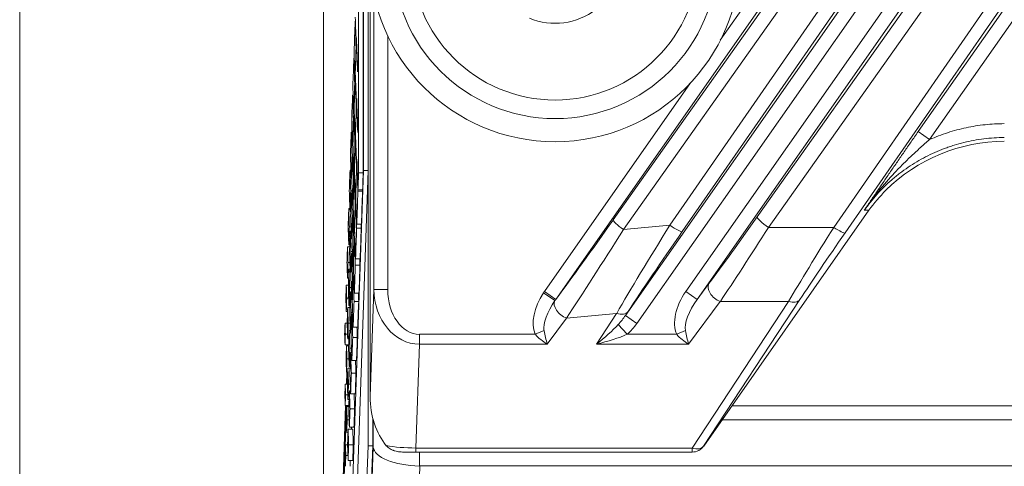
# Model space of a CAD drawing. Header units: millimetres. Extents: x 4 to 836, y 5 to 589.
# Tile 78 of 95: x 646 to 668, y 338 to 347. Entities that reach past the tile are written whole.
import ezdxf

# ---------------------------------------------------------------- set-up
doc = ezdxf.new("R2010")
doc.units = ezdxf.units.MM
doc.layers.add('1', color=7, linetype='Continuous', true_color=0xffffff)

msp = doc.modelspace()

# ---------------------------------------------------------------- linework, layer by layer
at = {"layer": '1', "color": 251, "linetype": 'Continuous', "lineweight": 18}
msp.add_line((646.494, 292.379), (646.494, 414.083), dxfattribs=at)
at = {"layer": '1', "color": 252, "linetype": 'Continuous', "lineweight": 18}
for p, q in [((653.051, 325.299), (653.051, 404.933)), ((698.233, 338.984), (661.868, 338.984)), ((661.659, 338.684), (698.443, 338.684)), ((704.968, 337.684), (655.134, 337.684))]:
    msp.add_line(p, q, dxfattribs=at)
at = {"layer": '1', "color": 27, "linetype": 'Continuous', "lineweight": 13}
for p, q in [((660.526, 342.882), (670.753, 357.646)), ((671.024, 357.508), (660.797, 342.745)), ((659.57, 340.934), (671.126, 357.437)), ((671.371, 357.265), (659.815, 340.762)), ((661.617, 346.873), (668.711, 357.004)), ((668.956, 356.832), (658.065, 341.278)), ((659.305, 342.995), (669.051, 356.765)), ((669.272, 356.559), (659.526, 342.788)), ((660.872, 341.45), (671.443, 356.547)), ((671.689, 356.375), (661.117, 341.278)), ((662.412, 343.06), (671.787, 356.307)), ((672.032, 356.083), (662.658, 342.836)), ((664.066, 342.836), (672.632, 355.202)), ((672.878, 355.082), (664.312, 342.716)), ((665.889, 344.902), (672.937, 354.968)), ((673.183, 354.796), (666.134, 344.73)), ((654.141, 341.492), (654.141, 347.841)), ((654.44, 346.962), (654.44, 341.492)), ((657.82, 341.45), (660.972, 345.952)), ((666.134, 344.73), (665.889, 344.902)), ((659.526, 342.788), (660.526, 342.882)), ((662.658, 342.836), (664.066, 342.836)), ((661.117, 341.278), (661.371, 341.62)), ((654.06, 339.182), (654.141, 341.492)), ((654.44, 341.492), (654.141, 341.492)), ((658.048, 341.254), (657.799, 341.42)), ((658.065, 341.278), (657.82, 341.45)), ((660.872, 341.45), (661.117, 341.278)), ((661.617, 341.236), (660.933, 340.314)), ((661.009, 338.072), (663.09, 341.236)), ((663.335, 341.276), (661.255, 338.112)), ((663.09, 341.236), (661.617, 341.236)), ((659.38, 340.978), (658.298, 340.876)), ((658.943, 340.314), (659.38, 340.978)), ((659.625, 341.018), (659.57, 340.934)), ((659.815, 340.762), (659.57, 340.934)), ((658.298, 340.876), (657.881, 340.314)), ((659.609, 340.527), (659.416, 340.74)), ((655.124, 340.527), (657.624, 340.527)), ((655.124, 340.527), (655.124, 340.314)), ((657.624, 340.527), (657.812, 340.607)), ((659.609, 340.527), (660.676, 340.527)), ((660.676, 340.527), (660.864, 340.607)), ((655.124, 340.314), (655.045, 338.072)), ((657.881, 340.314), (655.124, 340.314)), ((660.933, 340.314), (658.943, 340.314)), ((655.045, 338.072), (655.045, 337.984)), ((655.045, 338.072), (661.009, 338.072)), ((661.009, 338.072), (661.009, 337.984)), ((661.255, 338.112), (661.258, 338.112))]:
    msp.add_line(p, q, dxfattribs=at)
at = {"layer": '1', "color": 18, "linetype": 'Continuous', "lineweight": 18}
for p, q in [((654.015, 352.935), (654.015, 338.118)), ((653.574, 340.279), (653.574, 340.301)), ((653.545, 339.453), (653.554, 339.708)), ((653.433, 336.262), (653.528, 338.989)), ((654.115, 338.72), (654.115, 338.118)), ((654.015, 338.118), (653.474, 322.618)), ((654.115, 338.118), (653.574, 322.618)), ((654.015, 338.118), (654.115, 338.118))]:
    msp.add_line(p, q, dxfattribs=at)
at = {"layer": '1', "color": 7, "linetype": 'Continuous', "lineweight": 18}
for p, q in [((653.915, 349.435), (653.915, 344.061)), ((654.015, 349.435), (654.015, 344.061)), ((653.915, 344.061), (653.31, 326.735)), ((654.015, 344.061), (653.41, 326.735)), ((654.015, 344.061), (653.915, 344.061)), ((653.566, 339.453), (653.575, 339.708)), ((653.486, 337.14), (653.55, 338.989))]:
    msp.add_line(p, q, dxfattribs=at)
at = {"layer": '1', "color": 27, "linetype": 'Continuous', "lineweight": 18}
for p, q in [((654.06, 348.414), (654.06, 339.182)), ((664.824, 343.205), (661.258, 338.112)), ((655.045, 337.984), (654.809, 337.984)), ((661.009, 337.984), (655.045, 337.984)), ((661.012, 337.984), (661.009, 337.984))]:
    msp.add_line(p, q, dxfattribs=at)
at = {"layer": '1', "color": 163, "linetype": 'Continuous', "lineweight": 18}
for p, q in [((653.741, 347.286), (653.735, 347.286)), ((653.766, 346.885), (653.763, 346.885)), ((653.757, 346.713), (653.755, 346.713)), ((653.759, 346.774), (653.759, 346.774)), ((653.717, 346.488), (653.707, 346.488)), ((653.736, 346.055), (653.732, 346.055)), ((653.743, 346.059), (653.736, 346.059)), ((653.732, 345.941), (653.726, 345.941)), ((653.693, 345.69), (653.679, 345.69)), ((653.762, 345.401), (653.759, 345.401)), ((653.764, 345.462), (653.763, 345.462)), ((653.77, 345.573), (653.768, 345.573)), ((653.707, 345.168), (653.697, 345.168)), ((653.716, 345.336), (653.705, 345.336)), ((653.719, 345.234), (653.709, 345.234)), ((653.668, 344.892), (653.651, 344.892)), ((653.741, 344.743), (653.736, 344.743)), ((653.747, 344.748), (653.741, 344.748)), ((653.689, 344.616), (653.678, 344.616)), ((653.737, 344.629), (653.731, 344.629)), ((653.682, 344.396), (653.668, 344.396)), ((653.696, 344.408), (653.682, 344.408)), ((653.768, 344.151), (653.768, 344.151)), ((653.775, 344.262), (653.772, 344.262)), ((653.645, 344.068), (653.624, 344.068)), ((653.665, 343.897), (653.651, 343.897)), ((653.72, 344.024), (653.709, 344.024)), ((653.724, 343.922), (653.714, 343.922)), ((653.766, 344.089), (653.764, 344.089)), ((653.909, 344.016), (653.809, 344.016)), ((653.712, 343.856), (653.702, 343.856)), ((653.671, 343.623), (653.64, 343.623)), ((653.673, 343.582), (653.655, 343.582)), ((653.895, 343.615), (653.795, 343.615)), ((653.896, 343.649), (653.796, 343.649)), ((653.622, 343.242), (653.597, 343.242)), ((653.693, 343.305), (653.682, 343.305)), ((653.741, 343.317), (653.735, 343.317)), ((653.745, 343.431), (653.741, 343.431)), ((653.751, 343.436), (653.745, 343.436)), ((653.641, 343.178), (653.624, 343.178)), ((653.686, 343.084), (653.673, 343.084)), ((653.7, 343.096), (653.687, 343.096)), ((653.646, 342.85), (653.611, 342.85)), ((653.867, 342.816), (653.767, 342.816)), ((653.87, 342.904), (653.77, 342.904)), ((653.65, 342.756), (653.629, 342.756)), ((653.725, 342.712), (653.714, 342.712)), ((653.728, 342.61), (653.718, 342.61)), ((653.617, 342.417), (653.57, 342.417)), ((653.618, 342.459), (653.597, 342.459)), ((653.669, 342.585), (653.655, 342.585)), ((653.716, 342.544), (653.706, 342.544)), ((653.676, 342.311), (653.644, 342.311)), ((653.677, 342.27), (653.66, 342.27)), ((653.621, 342.078), (653.582, 342.078)), ((653.698, 341.993), (653.687, 341.993)), ((653.839, 342.018), (653.739, 342.018)), ((653.844, 342.159), (653.744, 342.159)), ((653.626, 341.931), (653.602, 341.931)), ((653.646, 341.866), (653.629, 341.866)), ((653.691, 341.772), (653.677, 341.772)), ((653.705, 341.784), (653.691, 341.784)), ((653.59, 341.591), (653.543, 341.591)), ((653.595, 341.739), (653.57, 341.739)), ((653.651, 341.539), (653.615, 341.539)), ((653.654, 341.445), (653.633, 341.445)), ((653.818, 341.414), (653.718, 341.414)), ((653.596, 341.305), (653.553, 341.305)), ((653.623, 341.147), (653.602, 341.147)), ((653.674, 341.273), (653.66, 341.273)), ((653.811, 341.233), (653.711, 341.233)), ((653.572, 341.02), (653.543, 341.02)), ((653.621, 341.105), (653.575, 341.105)), ((653.68, 340.999), (653.649, 340.999)), ((653.682, 340.959), (653.664, 340.959)), ((653.563, 340.765), (653.516, 340.765)), ((653.626, 340.766), (653.586, 340.766)), ((653.571, 340.533), (653.524, 340.533)), ((653.631, 340.619), (653.606, 340.619)), ((653.65, 340.554), (653.633, 340.554)), ((653.791, 340.681), (653.691, 340.681)), ((653.595, 340.301), (653.516, 340.301)), ((653.594, 340.279), (653.548, 340.279)), ((653.599, 340.428), (653.575, 340.428)), ((653.782, 340.46), (653.682, 340.46)), ((653.655, 340.227), (653.62, 340.227)), ((653.658, 340.133), (653.637, 340.133)), ((653.601, 339.994), (653.558, 339.994)), ((653.764, 339.962), (653.664, 339.962)), ((653.576, 339.708), (653.548, 339.708)), ((653.626, 339.793), (653.579, 339.793)), ((653.627, 339.835), (653.606, 339.835)), ((653.753, 339.688), (653.653, 339.688)), ((653.567, 339.453), (653.521, 339.453)), ((653.63, 339.454), (653.591, 339.454)), ((653.575, 339.221), (653.529, 339.221)), ((653.635, 339.307), (653.611, 339.307)), ((653.737, 339.242), (653.637, 339.242)), ((653.604, 339.116), (653.579, 339.116)), ((653.599, 338.989), (653.521, 338.989)), ((653.599, 338.967), (653.552, 338.967)), ((653.724, 338.915), (653.624, 338.915)), ((653.605, 338.682), (653.562, 338.682)), ((653.581, 338.397), (653.552, 338.397)), ((653.683, 338.481), (653.584, 338.481)), ((653.71, 338.523), (653.611, 338.523)), ((653.572, 338.142), (653.525, 338.142)), ((653.695, 338.143), (653.595, 338.143)), ((653.58, 337.909), (653.533, 337.909)), ((653.683, 337.804), (653.584, 337.804))]:
    msp.add_line(p, q, dxfattribs=at)
at = {"layer": '1', "color": 252, "linetype": 'Continuous', "lineweight": 13}
for p, q in [((654.124, 338.098), (654.124, 338.686)), ((653.583, 322.612), (654.124, 338.098)), ((655.123, 337.984), (655.123, 337.684)), ((655.134, 337.684), (654.583, 321.905))]:
    msp.add_line(p, q, dxfattribs=at)
at = {"layer": '1', "color": 9, "linetype": 'Continuous', "lineweight": 18}
for radius in [4, 3.5]:
    msp.add_circle((658.051, 348.684), radius, dxfattribs=at)
at = {"layer": '1', "color": 9, "linetype": 'Continuous', "lineweight": 13}
msp.add_circle((658.051, 348.684), 3.1, dxfattribs=at)
at = {"layer": '1', "color": 9, "linetype": 'Continuous', "lineweight": 18}
msp.add_arc((658.051, 348.684), 1.443, 247.4773, 307.4773, dxfattribs=at)
at = {"layer": '1', "color": 27, "linetype": 'Continuous', "lineweight": 13}
for centre, major_axis, ratio, start_param, end_param in [((662.627, 343.529), (-1.892, -2.699), 0.028594, 0.805442, 1.416307), ((662.658, 342.888), (0.245, -0.173), 0.14246, 3.176859, 4.812872), ((659.402, 343.296), (-2.045, -2.904), 0.026719, 0.821241, 1.485555), ((659.551, 342.823), (-0.245, 0.173), 0.14241, 0.035266, 1.570615), ((660.892, 343.242), (-1.998, -3.201), 0.031993, 4.844909, 5.517802), ((660.551, 342.917), (0.247, -0.171), 0.142401, 4.710776, 6.247919), ((662.873, 343.357), (-1.892, -3), 0.027453, 0.802715, 1.413581), ((664.508, 343.357), (-1.892, -3), 0.027453, 4.904239, 5.515104), ((664.066, 342.888), (0.247, -0.171), 0.14345, 4.81143, 6.247914), ((659.648, 343.124), (-2.016, -3.203), 0.020276, 0.805409, 1.478302), ((661.137, 343.07), (-2.026, -2.902), 0.026683, 4.84311, 5.516003), ((664.753, 343.185), (-1.892, -2.699), 0.028594, 4.906965, 5.517831), ((661.617, 341.448), (0.241, -0.179), 0.626002, 3.186361, 5.147662), ((655.141, 341.516), (-0.042, -1.202), 0.831726, 4.761749, 6.307865), ((655.141, 341.516), (0.035, 0.99), 0.706891, 1.620157, 3.166273), ((658.326, 341.127), (0.572, 0.769), 0.626002, 1.65348, 2.791467), ((661.378, 341.127), (0.572, 0.769), 0.626002, 1.615564, 2.791467), ((658.326, 341.127), (-0.46, -0.619), 0.389276, 4.795073, 5.93306), ((658.298, 341.088), (-0.241, 0.179), 0.626002, 0.082684, 2.006069), ((661.378, 341.127), (-0.46, -0.619), 0.389276, 4.757157, 5.93306), ((663.09, 341.448), (0.251, -0.165), 0.641183, 5.111399, 6.237691), ((659.38, 341.19), (0.251, -0.165), 0.641183, 5.111399, 6.237691), ((659.338, 341.127), (-0.408, -0.621), 0.403543, 1.184408, 1.525302), ((658.943, 340.527), (-0.66, -0.541), 0.194741, 1.41266, 2.198058), ((659.338, 341.127), (-0.514, -0.782), 0.641183, 1.184408, 1.525302), ((657.881, 340.527), (-0.346, 0.265), 0.403982, 1.08556, 1.870958), ((657.881, 340.527), (-0.083, 0.388), 0.13042, 1.335051, 2.120449), ((658.943, 340.527), (-0.939, -0.223), 0.214071, 1.520116, 2.305514), ((660.933, 340.527), (-0.346, 0.265), 0.403982, 1.08556, 1.870958), ((660.933, 340.527), (-0.083, 0.388), 0.13042, 1.335051, 2.120449), ((655.028, 338.284), (-1, 0.009), 0.211935, 0.902631, 1.590052), ((661.009, 338.284), (0, 0.3), 0.999093, 3.141593, 4.10195), ((661.009, 338.284), (-0.251, 0.165), 0.641183, 1.969807, 3.096099)]:
    msp.add_ellipse(centre, major_axis=major_axis, ratio=ratio, start_param=start_param, end_param=end_param, dxfattribs=at)
at = {"layer": '1', "color": 27, "linetype": 'Continuous', "lineweight": 18}
for centre, major_axis, ratio, start_param, end_param in [((655.061, 339.216), (0.049, 1.414), 0.706891, 1.620157, 2.478852), ((661.012, 338.284), (-0.3, 0), 0.999093, 1.570796, 2.531154)]:
    msp.add_ellipse(centre, major_axis=major_axis, ratio=ratio, start_param=start_param, end_param=end_param, dxfattribs=at)
at = {"layer": '1', "color": 252, "linetype": 'Continuous', "lineweight": 18}
for centre, major_axis, ratio, start_param, end_param in [((655.123, 338.098), (-1, 0.017), 0.414035, 0.042133, 1.578023), ((655.158, 339.098), (-0.049, -1.414), 0.706891, 0.014454, 0.02468)]:
    msp.add_ellipse(centre, major_axis=major_axis, ratio=ratio, start_param=start_param, end_param=end_param, dxfattribs=at)
at = {"layer": '1', "color": 163, "linetype": 'Continuous', "lineweight": 18}
for points in [[(653.809, 349.402), (653.809, 347.607), (653.809, 345.811), (653.809, 344.016)], [(653.909, 349.402), (653.909, 347.607), (653.909, 345.811), (653.909, 344.016)], [(653.712, 346.629), (653.72, 346.848), (653.727, 347.067), (653.735, 347.286)], [(653.735, 347.286), (653.742, 347.095), (653.748, 346.904), (653.755, 346.713)], [(653.759, 346.774), (653.752, 346.974), (653.745, 347.174), (653.738, 347.374)], [(653.739, 346.174), (653.747, 346.411), (653.755, 346.648), (653.763, 346.885)], [(653.764, 346.928), (653.762, 346.877), (653.761, 346.826), (653.759, 346.774)], [(653.763, 346.885), (653.771, 346.654), (653.779, 346.423), (653.788, 346.192)], [(653.789, 346.226), (653.781, 346.46), (653.772, 346.694), (653.764, 346.928)], [(653.755, 346.713), (653.747, 346.494), (653.74, 346.274), (653.732, 346.055)], [(653.686, 345.884), (653.693, 346.085), (653.7, 346.286), (653.707, 346.488)], [(653.707, 346.488), (653.713, 346.305), (653.72, 346.123), (653.726, 345.941)], [(653.788, 346.192), (653.788, 346.203), (653.788, 346.215), (653.789, 346.226)], [(653.713, 345.401), (653.721, 345.621), (653.729, 345.84), (653.736, 346.059)], [(653.736, 346.059), (653.744, 345.84), (653.752, 345.621), (653.759, 345.401)], [(653.763, 345.462), (653.755, 345.699), (653.747, 345.937), (653.739, 346.174)], [(653.705, 345.336), (653.699, 345.518), (653.692, 345.701), (653.686, 345.884)], [(653.66, 345.139), (653.666, 345.322), (653.673, 345.506), (653.679, 345.69)], [(653.679, 345.69), (653.685, 345.516), (653.691, 345.342), (653.697, 345.168)], [(653.769, 345.617), (653.767, 345.565), (653.765, 345.514), (653.763, 345.462)], [(653.793, 344.914), (653.785, 345.148), (653.777, 345.382), (653.769, 345.617)], [(653.736, 344.743), (653.729, 344.963), (653.721, 345.182), (653.713, 345.401)], [(653.759, 345.401), (653.752, 345.182), (653.744, 344.963), (653.736, 344.743)], [(653.743, 344.862), (653.751, 345.099), (653.76, 345.336), (653.768, 345.573)], [(653.768, 345.573), (653.776, 345.342), (653.784, 345.111), (653.792, 344.88)], [(653.697, 345.168), (653.691, 344.984), (653.684, 344.8), (653.678, 344.616)], [(653.688, 344.629), (653.695, 344.83), (653.702, 345.032), (653.709, 345.234)], [(653.678, 344.616), (653.672, 344.791), (653.666, 344.965), (653.66, 345.139)], [(653.634, 344.394), (653.639, 344.56), (653.645, 344.726), (653.651, 344.892)], [(653.651, 344.892), (653.657, 344.726), (653.663, 344.561), (653.668, 344.396)], [(653.718, 344.089), (653.726, 344.309), (653.733, 344.528), (653.741, 344.748)], [(653.741, 344.748), (653.749, 344.528), (653.756, 344.309), (653.764, 344.089)], [(653.768, 344.151), (653.76, 344.388), (653.751, 344.625), (653.743, 344.862)], [(653.792, 344.88), (653.792, 344.891), (653.793, 344.903), (653.793, 344.914)], [(653.709, 344.024), (653.702, 344.225), (653.695, 344.427), (653.688, 344.629)], [(653.651, 343.897), (653.645, 344.063), (653.639, 344.228), (653.634, 344.394)], [(653.668, 344.396), (653.663, 344.229), (653.657, 344.063), (653.651, 343.897)], [(653.663, 343.856), (653.67, 344.04), (653.676, 344.224), (653.682, 344.408)], [(653.682, 344.408), (653.689, 344.224), (653.695, 344.04), (653.702, 343.856)], [(653.773, 344.305), (653.771, 344.253), (653.77, 344.202), (653.768, 344.151)], [(653.796, 343.649), (653.788, 343.868), (653.781, 344.086), (653.773, 344.305)], [(653.747, 343.55), (653.756, 343.787), (653.764, 344.024), (653.772, 344.262)], [(653.772, 344.262), (653.78, 344.046), (653.787, 343.83), (653.795, 343.615)], [(653.609, 343.623), (653.614, 343.771), (653.619, 343.92), (653.624, 344.068)], [(653.624, 344.068), (653.629, 343.92), (653.634, 343.771), (653.64, 343.623)], [(653.714, 343.922), (653.721, 343.72), (653.728, 343.519), (653.735, 343.317)], [(653.741, 343.431), (653.733, 343.651), (653.726, 343.87), (653.718, 344.089)], [(653.764, 344.089), (653.756, 343.87), (653.749, 343.651), (653.741, 343.431)], [(653.809, 344.016), (653.805, 343.894), (653.8, 343.771), (653.796, 343.649)], [(653.909, 344.016), (653.905, 343.894), (653.9, 343.771), (653.896, 343.649)], [(653.682, 343.305), (653.676, 343.488), (653.67, 343.672), (653.663, 343.856)], [(653.702, 343.856), (653.695, 343.672), (653.689, 343.488), (653.682, 343.305)], [(653.624, 343.178), (653.619, 343.326), (653.614, 343.475), (653.609, 343.623)], [(653.64, 343.623), (653.634, 343.475), (653.629, 343.326), (653.624, 343.178)], [(653.638, 343.084), (653.644, 343.25), (653.65, 343.416), (653.655, 343.582)], [(653.655, 343.582), (653.661, 343.416), (653.667, 343.25), (653.673, 343.084)], [(653.77, 342.904), (653.762, 343.119), (653.755, 343.335), (653.747, 343.55)], [(653.795, 343.615), (653.787, 343.378), (653.778, 343.141), (653.77, 342.904)], [(653.895, 343.615), (653.887, 343.378), (653.878, 343.141), (653.87, 342.904)], [(653.894, 343.649), (653.894, 343.638), (653.894, 343.626), (653.895, 343.615)], [(653.583, 342.85), (653.588, 342.981), (653.593, 343.112), (653.597, 343.242)], [(653.597, 343.242), (653.602, 343.112), (653.606, 342.981), (653.611, 342.85)], [(653.735, 343.317), (653.728, 343.115), (653.721, 342.914), (653.714, 342.712)], [(653.722, 342.778), (653.73, 342.997), (653.738, 343.216), (653.745, 343.436)], [(653.745, 343.436), (653.753, 343.229), (653.76, 343.023), (653.767, 342.816)], [(653.655, 342.585), (653.65, 342.751), (653.644, 342.918), (653.638, 343.084)], [(653.673, 343.084), (653.667, 342.918), (653.661, 342.751), (653.655, 342.585)], [(653.668, 342.544), (653.674, 342.728), (653.681, 342.912), (653.687, 343.096)], [(653.687, 343.096), (653.693, 342.912), (653.7, 342.728), (653.706, 342.544)], [(653.597, 342.459), (653.593, 342.589), (653.588, 342.72), (653.583, 342.85)], [(653.611, 342.85), (653.606, 342.72), (653.602, 342.589), (653.597, 342.459)], [(653.767, 342.816), (653.759, 342.597), (653.752, 342.378), (653.744, 342.159)], [(653.867, 342.816), (653.859, 342.597), (653.852, 342.378), (653.844, 342.159)], [(653.864, 342.904), (653.865, 342.875), (653.866, 342.845), (653.867, 342.816)], [(653.613, 342.311), (653.618, 342.46), (653.623, 342.608), (653.629, 342.756)], [(653.629, 342.756), (653.634, 342.608), (653.639, 342.46), (653.644, 342.311)], [(653.718, 342.61), (653.725, 342.413), (653.732, 342.216), (653.739, 342.018)], [(653.744, 342.159), (653.737, 342.365), (653.73, 342.572), (653.722, 342.778)], [(653.558, 342.078), (653.562, 342.191), (653.566, 342.304), (653.57, 342.417)], [(653.57, 342.417), (653.574, 342.304), (653.578, 342.191), (653.582, 342.078)], [(653.687, 341.993), (653.681, 342.177), (653.674, 342.361), (653.668, 342.544)], [(653.706, 342.544), (653.7, 342.361), (653.693, 342.177), (653.687, 341.993)], [(653.629, 341.866), (653.623, 342.014), (653.618, 342.163), (653.613, 342.311)], [(653.644, 342.311), (653.639, 342.163), (653.634, 342.014), (653.629, 341.866)], [(653.643, 341.772), (653.648, 341.938), (653.654, 342.104), (653.66, 342.27)], [(653.66, 342.27), (653.666, 342.104), (653.672, 341.938), (653.677, 341.772)], [(653.57, 341.739), (653.566, 341.852), (653.562, 341.965), (653.558, 342.078)], [(653.582, 342.078), (653.578, 341.965), (653.574, 341.852), (653.57, 341.739)], [(653.718, 341.414), (653.711, 341.611), (653.704, 341.808), (653.697, 342.005)], [(653.739, 342.018), (653.732, 341.817), (653.725, 341.616), (653.718, 341.414)], [(653.839, 342.018), (653.832, 341.817), (653.825, 341.616), (653.818, 341.414)], [(653.834, 342.159), (653.836, 342.112), (653.837, 342.065), (653.839, 342.018)], [(653.588, 341.539), (653.592, 341.669), (653.597, 341.8), (653.602, 341.931)], [(653.602, 341.931), (653.606, 341.8), (653.611, 341.669), (653.615, 341.539)], [(653.66, 341.273), (653.654, 341.44), (653.648, 341.606), (653.643, 341.772)], [(653.677, 341.772), (653.672, 341.606), (653.666, 341.44), (653.66, 341.273)], [(653.672, 341.233), (653.679, 341.416), (653.685, 341.6), (653.691, 341.784)], [(653.691, 341.784), (653.698, 341.6), (653.704, 341.416), (653.711, 341.233)], [(653.533, 341.305), (653.537, 341.401), (653.54, 341.496), (653.543, 341.591)], [(653.543, 341.591), (653.547, 341.496), (653.55, 341.401), (653.553, 341.305)], [(653.602, 341.147), (653.597, 341.277), (653.592, 341.408), (653.588, 341.539)], [(653.615, 341.539), (653.611, 341.408), (653.606, 341.277), (653.602, 341.147)], [(653.617, 340.999), (653.623, 341.148), (653.628, 341.296), (653.633, 341.445)], [(653.633, 341.445), (653.638, 341.296), (653.643, 341.148), (653.649, 340.999)], [(653.804, 341.414), (653.806, 341.354), (653.808, 341.293), (653.811, 341.233)], [(653.543, 341.02), (653.54, 341.115), (653.537, 341.21), (653.533, 341.305)], [(653.553, 341.305), (653.55, 341.21), (653.547, 341.115), (653.543, 341.02)], [(653.691, 340.681), (653.685, 340.865), (653.679, 341.049), (653.672, 341.233)], [(653.711, 341.233), (653.704, 341.049), (653.698, 340.865), (653.691, 340.681)], [(653.811, 341.233), (653.804, 341.049), (653.798, 340.865), (653.791, 340.681)], [(653.563, 340.766), (653.567, 340.879), (653.571, 340.992), (653.575, 341.105)], [(653.575, 341.105), (653.579, 340.992), (653.582, 340.879), (653.586, 340.766)], [(653.633, 340.554), (653.628, 340.703), (653.623, 340.851), (653.617, 340.999)], [(653.649, 340.999), (653.643, 340.851), (653.638, 340.703), (653.633, 340.554)], [(653.647, 340.46), (653.653, 340.626), (653.659, 340.792), (653.664, 340.959)], [(653.664, 340.959), (653.67, 340.792), (653.676, 340.626), (653.682, 340.46)], [(653.508, 340.533), (653.511, 340.61), (653.514, 340.688), (653.516, 340.765)], [(653.516, 340.765), (653.519, 340.688), (653.522, 340.61), (653.524, 340.533)], [(653.575, 340.428), (653.571, 340.54), (653.567, 340.653), (653.563, 340.766)], [(653.586, 340.766), (653.582, 340.653), (653.579, 340.54), (653.575, 340.428)], [(653.516, 340.301), (653.514, 340.378), (653.511, 340.456), (653.508, 340.533)], [(653.524, 340.533), (653.522, 340.456), (653.519, 340.378), (653.516, 340.301)], [(653.592, 340.227), (653.597, 340.358), (653.601, 340.488), (653.606, 340.619)], [(653.606, 340.619), (653.611, 340.488), (653.615, 340.358), (653.62, 340.227)], [(653.774, 340.681), (653.777, 340.607), (653.779, 340.534), (653.782, 340.46)], [(653.538, 339.994), (653.541, 340.089), (653.544, 340.184), (653.548, 340.279)], [(653.548, 340.279), (653.551, 340.184), (653.554, 340.089), (653.558, 339.994)], [(653.664, 339.962), (653.659, 340.128), (653.653, 340.294), (653.647, 340.46)], [(653.682, 340.46), (653.676, 340.294), (653.67, 340.128), (653.664, 339.962)], [(653.782, 340.46), (653.776, 340.294), (653.77, 340.128), (653.764, 339.962)], [(653.606, 339.835), (653.601, 339.966), (653.597, 340.096), (653.592, 340.227)], [(653.62, 340.227), (653.615, 340.096), (653.611, 339.966), (653.606, 339.835)], [(653.622, 339.688), (653.627, 339.836), (653.632, 339.984), (653.637, 340.133)], [(653.637, 340.133), (653.643, 339.984), (653.648, 339.836), (653.653, 339.688)], [(653.548, 339.708), (653.544, 339.803), (653.541, 339.899), (653.538, 339.994)], [(653.558, 339.994), (653.554, 339.899), (653.551, 339.803), (653.548, 339.708)], [(653.743, 339.962), (653.747, 339.87), (653.75, 339.779), (653.753, 339.688)], [(653.567, 339.454), (653.571, 339.567), (653.575, 339.68), (653.579, 339.793)], [(653.579, 339.793), (653.583, 339.68), (653.587, 339.567), (653.591, 339.454)], [(653.637, 339.242), (653.632, 339.391), (653.627, 339.539), (653.622, 339.688)], [(653.653, 339.688), (653.648, 339.539), (653.643, 339.391), (653.637, 339.242)], [(653.753, 339.688), (653.748, 339.539), (653.743, 339.391), (653.737, 339.242)], [(653.513, 339.221), (653.515, 339.299), (653.518, 339.376), (653.521, 339.453)], [(653.521, 339.453), (653.523, 339.376), (653.526, 339.299), (653.529, 339.221)], [(653.579, 339.116), (653.575, 339.229), (653.571, 339.342), (653.567, 339.454)], [(653.591, 339.454), (653.587, 339.342), (653.583, 339.229), (653.579, 339.116)], [(653.521, 338.989), (653.518, 339.066), (653.515, 339.144), (653.513, 339.221)], [(653.529, 339.221), (653.526, 339.144), (653.523, 339.066), (653.521, 338.989)], [(653.597, 338.915), (653.601, 339.046), (653.606, 339.176), (653.611, 339.307)], [(653.611, 339.307), (653.615, 339.176), (653.62, 339.046), (653.624, 338.915)], [(653.713, 339.242), (653.717, 339.133), (653.72, 339.024), (653.724, 338.915)], [(653.542, 338.682), (653.545, 338.777), (653.549, 338.872), (653.552, 338.967)], [(653.552, 338.967), (653.555, 338.872), (653.559, 338.777), (653.562, 338.682)], [(653.611, 338.523), (653.606, 338.654), (653.601, 338.784), (653.597, 338.915)], [(653.624, 338.915), (653.62, 338.784), (653.615, 338.654), (653.611, 338.523)], [(653.724, 338.915), (653.72, 338.784), (653.715, 338.654), (653.71, 338.523)], [(653.552, 338.397), (653.549, 338.492), (653.545, 338.587), (653.542, 338.682)], [(653.562, 338.682), (653.559, 338.587), (653.555, 338.492), (653.552, 338.397)], [(653.572, 338.143), (653.576, 338.256), (653.58, 338.368), (653.584, 338.481)], [(653.584, 338.481), (653.587, 338.368), (653.591, 338.256), (653.595, 338.143)], [(653.656, 338.523), (653.656, 338.509), (653.656, 338.495), (653.655, 338.481)], [(653.683, 338.481), (653.687, 338.368), (653.691, 338.256), (653.695, 338.143)], [(653.517, 337.909), (653.52, 337.987), (653.522, 338.064), (653.525, 338.142)], [(653.525, 338.142), (653.528, 338.064), (653.531, 337.987), (653.533, 337.909)], [(653.584, 337.804), (653.58, 337.917), (653.576, 338.03), (653.572, 338.143)], [(653.595, 338.143), (653.591, 338.03), (653.587, 337.917), (653.584, 337.804)], [(653.695, 338.143), (653.691, 338.03), (653.687, 337.917), (653.683, 337.804)], [(653.525, 337.677), (653.522, 337.755), (653.52, 337.832), (653.517, 337.909)], [(653.533, 337.909), (653.531, 337.832), (653.528, 337.755), (653.525, 337.677)], [(653.63, 337.804), (653.628, 337.762), (653.627, 337.719), (653.625, 337.677)]]:
    msp.add_open_spline(points, degree=3, dxfattribs=at)
at = {"layer": '1', "color": 163, "linetype": 'Continuous', "lineweight": 18, "extrusion": (1.93165e-09, 6.74142e-11, 1)}
msp.add_open_spline([(653.732, 346.055), (653.725, 346.246), (653.719, 346.437), (653.712, 346.629)], degree=3, dxfattribs=at)
at = {"layer": '1', "color": 163, "linetype": 'Continuous', "lineweight": 18, "extrusion": (-1.71445e-09, 5.98423e-11, 1)}
msp.add_open_spline([(653.726, 345.941), (653.719, 345.739), (653.712, 345.537), (653.705, 345.336)], degree=3, dxfattribs=at)
at = {"layer": '1', "color": 163, "linetype": 'Continuous', "lineweight": 18, "extrusion": (1.79939e-09, 6.27989e-11, 1)}
msp.add_open_spline([(653.709, 345.234), (653.716, 345.032), (653.723, 344.83), (653.731, 344.629)], degree=3, dxfattribs=at)
at = {"layer": '1', "color": 27, "linetype": 'Continuous', "lineweight": 13}
for points, knots in [([(666.134, 344.73), (666.198, 344.758), (666.262, 344.784), (666.392, 344.834), (666.458, 344.857), (666.656, 344.921), (666.923, 344.993), (667.195, 345.037), (667.469, 345.066), (667.608, 345.074), (667.747, 345.074)], [0, 0, 0, 0, 0.125, 0.125, 0.25, 0.25, 0.5, 0.75, 0.75, 1, 1, 1, 1]), ([(664.725, 343.207), (664.731, 343.216), (664.737, 343.225), (664.75, 343.243), (664.756, 343.252), (664.775, 343.279), (664.787, 343.297), (664.811, 343.332), (664.823, 343.349), (664.846, 343.384), (664.858, 343.401), (664.893, 343.453), (664.917, 343.487), (664.963, 343.556), (664.987, 343.591), (665.057, 343.694), (665.104, 343.763), (665.198, 343.901), (665.246, 343.971), (665.318, 344.076), (665.342, 344.111), (665.39, 344.182), (665.415, 344.217), (665.488, 344.324), (665.537, 344.395), (665.636, 344.538), (665.686, 344.61), (665.786, 344.755), (665.837, 344.828), (665.889, 344.902)], [0, 0, 0, 0, 0.015625, 0.015625, 0.03125, 0.03125, 0.0625, 0.0625, 0.09375, 0.09375, 0.125, 0.125, 0.1875, 0.1875, 0.25, 0.25, 0.375, 0.375, 0.5, 0.5, 0.5625, 0.5625, 0.625, 0.625, 0.75, 0.75, 0.875, 0.875, 1, 1, 1, 1]), ([(666.134, 344.73), (666.068, 344.673), (666.002, 344.615), (665.872, 344.498), (665.808, 344.439), (665.681, 344.32), (665.619, 344.259), (665.497, 344.137), (665.436, 344.074), (665.259, 343.885), (665.145, 343.755), (665.01, 343.588), (664.983, 343.554), (664.93, 343.486), (664.904, 343.451), (664.865, 343.4), (664.852, 343.382), (664.827, 343.347), (664.814, 343.33), (664.789, 343.295), (664.776, 343.277), (664.751, 343.241), (664.738, 343.223), (664.726, 343.205)], [0, 0, 0, 0, 0.125, 0.125, 0.25, 0.25, 0.375, 0.375, 0.5, 0.5, 0.75, 0.75, 0.8125, 0.8125, 0.875, 0.875, 0.90625, 0.90625, 0.9375, 0.9375, 0.96875, 0.96875, 1, 1, 1, 1]), ([(667.747, 344.774), (667.599, 344.774), (667.452, 344.765), (667.161, 344.729), (667.017, 344.702), (666.804, 344.649), (666.733, 344.63), (666.627, 344.597), (666.592, 344.585), (666.522, 344.561), (666.487, 344.549), (666.314, 344.484), (666.045, 344.365), (665.793, 344.216), (665.61, 344.092), (665.55, 344.049), (665.462, 343.982), (665.433, 343.959), (665.376, 343.912), (665.347, 343.888), (665.207, 343.767), (665.102, 343.663), (664.953, 343.497), (664.905, 343.441), (664.813, 343.324), (664.769, 343.265), (664.727, 343.204)], [0, 0, 0, 0, 0.125, 0.125, 0.25, 0.25, 0.3125, 0.3125, 0.34375, 0.34375, 0.375, 0.375, 0.5, 0.625, 0.625, 0.6875, 0.6875, 0.71875, 0.71875, 0.75, 0.75, 0.875, 0.875, 0.9375, 0.9375, 1, 1, 1, 1])]:
    msp.add_open_spline(points, degree=3, knots=knots, dxfattribs=at)
at = {"layer": '1', "color": 163, "linetype": 'Continuous', "lineweight": 18, "extrusion": (1.79936e-09, -6.27963e-11, -1)}
msp.add_open_spline([(653.731, 344.629), (653.723, 344.427), (653.716, 344.225), (653.709, 344.024)], degree=3, dxfattribs=at)
at = {"layer": '1', "color": 27, "linetype": 'Continuous', "lineweight": 18}
for points, knots in [([(667.747, 344.693), (666.802, 344.693), (665.862, 344.304), (665.059, 343.502), (664.936, 343.357), (664.825, 343.204)], [0, 0, 0, 0, 0.833023, 0.833023, 1, 1, 1, 1]), ([(664.824, 343.205), (664.823, 343.205), (664.82, 343.205), (664.812, 343.205), (664.802, 343.205), (664.79, 343.205), (664.779, 343.205), (664.768, 343.205), (664.757, 343.205), (664.746, 343.205), (664.735, 343.205), (664.729, 343.205), (664.725, 343.205)], [0, 0, 0, 0, 0.011254, 0.112535, 0.225069, 0.337603, 0.450138, 0.562672, 0.675206, 0.78774, 0.900275, 1, 1, 1, 1]), ([(654.809, 337.984), (654.772, 337.984), (654.736, 337.985), (654.664, 337.993), (654.628, 338), (654.584, 338.013), (654.575, 338.015), (654.557, 338.022), (654.549, 338.025), (654.523, 338.036), (654.507, 338.044), (654.476, 338.062), (654.46, 338.073), (654.432, 338.096), (654.419, 338.109), (654.407, 338.123)], [0, 0, 0, 0, 0.25, 0.25, 0.5, 0.5, 0.5625, 0.5625, 0.625, 0.625, 0.75, 0.75, 0.875, 0.875, 1, 1, 1, 1])]:
    msp.add_open_spline(points, degree=3, knots=knots, dxfattribs=at)
at = {"layer": '1', "color": 163, "linetype": 'Continuous', "lineweight": 18, "extrusion": (-1.79944e-09, 6.27884e-11, 1)}
msp.add_open_spline([(653.693, 343.317), (653.7, 343.519), (653.707, 343.72), (653.714, 343.922)], degree=3, dxfattribs=at)
at = {"layer": '1', "color": 163, "linetype": 'Continuous', "lineweight": 18, "extrusion": (-1.79947e-09, -6.28015e-11, -1)}
msp.add_open_spline([(653.714, 342.712), (653.707, 342.914), (653.7, 343.115), (653.693, 343.317)], degree=3, dxfattribs=at)
at = {"layer": '1', "color": 163, "linetype": 'Continuous', "lineweight": 18, "extrusion": (-3.56025e-09, 1.24189e-10, -1)}
msp.add_open_spline([(653.697, 342.005), (653.704, 342.207), (653.711, 342.408), (653.718, 342.61)], degree=3, dxfattribs=at)
at = {"layer": '1', "color": 27, "linetype": 'Continuous', "lineweight": 13}
for points in [[(657.799, 341.42), (657.806, 341.43), (657.813, 341.44), (657.82, 341.45)], [(658.065, 341.278), (658.06, 341.27), (658.054, 341.262), (658.048, 341.254)]]:
    msp.add_open_spline(points, degree=3, dxfattribs=at)

doc.saveas('drawing.dxf')
